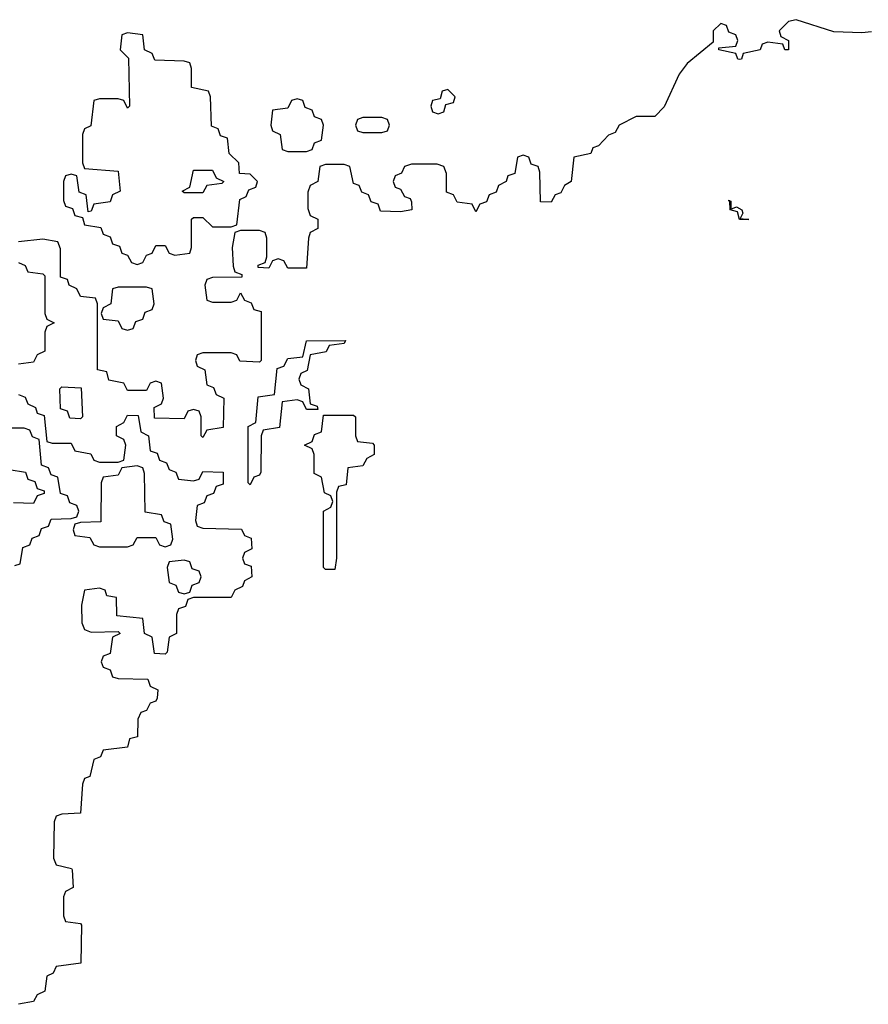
# Model space of a CAD drawing. Header units: inches. Extents: x 2773267 to 2867901, y 875810 to 985774.
# Tile 47 of 60: x 2807141 to 2808943, y 960142 to 962234. Entities that reach past the tile are written whole.
import ezdxf

# ---------------------------------------------------------------- set-up
doc = ezdxf.new("R2010")
doc.units = ezdxf.units.IN
doc.header["$MEASUREMENT"] = 0
doc.layers.add('C8906', color=7, linetype='Continuous')

msp = doc.modelspace()

# ---------------------------------------------------------------- linework, layer by layer
at = {"layer": 'C8906', "color": 6}
for points in [[(2808950, 962208), (2808930, 962206), (2808870, 962208), (2808790, 962234), (2808774, 962230), (2808754, 962210), (2808758, 962198), (2808774, 962190), (2808774, 962170), (2808766, 962170), (2808762, 962182), (2808730, 962186), (2808718, 962182), (2808714, 962170), (2808678, 962162), (2808674, 962150), (2808670, 962149.6), (2808666, 962150), (2808662, 962162), (2808626, 962170), (2808626, 962174), (2808662, 962178), (2808666, 962190), (2808662, 962202), (2808647.3, 962207.3), (2808642, 962222), (2808630, 962226), (2808614, 962210), (2808614, 962186), (2808558.8, 962141.2), (2808541.7, 962118.3), (2808510, 962049), (2808490, 962028), (2808450, 962028), (2808414, 962010), (2808405.4, 961994.6), (2808391.6, 961988.4), (2808370, 961966), (2808358, 961962), (2808354, 961950), (2808318, 961942), (2808312, 961890), (2808298, 961882), (2808290, 961866), (2808278, 961862), (2808270, 961846), (2808247.3, 961847.3), (2808246, 961910), (2808242, 961922), (2808227.3, 961927.3), (2808222, 961942), (2808210, 961946), (2808198, 961942), (2808192.7, 961907.3), (2808178, 961902), (2808174, 961890), (2808158, 961882), (2808152.7, 961867.3), (2808138, 961862), (2808132.7, 961847.3), (2808118, 961842), (2808110, 961826), (2808102, 961842), (2808070, 961846), (2808062, 961862), (2808047.3, 961867.3), (2808047.3, 961907.3), (2808042, 961922), (2808027.3, 961927.3), (2807972.7, 961927.3), (2807958, 961922), (2807952, 961908), (2807938, 961902), (2807934, 961890), (2807938, 961878), (2807950, 961874), (2807958, 961858), (2807970, 961854), (2807972.7, 961847.3), (2807974, 961830), (2807950, 961826), (2807907.3, 961827.3), (2807902, 961842), (2807887.3, 961847.3), (2807882, 961862), (2807867.3, 961867.3), (2807862, 961882), (2807850, 961886), (2807842, 961922), (2807830, 961926), (2807790, 961926), (2807778, 961922), (2807774, 961890), (2807758, 961882), (2807752.7, 961867.3), (2807752.7, 961832.7), (2807758, 961818), (2807774, 961810), (2807774, 961790), (2807758, 961782), (2807754, 961770), (2807750, 961706), (2807710, 961706), (2807702, 961722), (2807690, 961726), (2807678, 961722), (2807670, 961706), (2807647.3, 961707.3), (2807647.3, 961712.7), (2807662, 961718), (2807666, 961730), (2807666, 961770), (2807662, 961782), (2807650, 961786), (2807610, 961786), (2807598, 961782), (2807592, 961750), (2807594, 961710), (2807598, 961698), (2807612.7, 961692.7), (2807612.7, 961687.3), (2807550, 961686), (2807538, 961682), (2807534, 961670), (2807538, 961638), (2807550, 961634), (2807590, 961634), (2807602, 961638), (2807610, 961654), (2807618, 961638), (2807632.7, 961632.7), (2807638, 961618), (2807654, 961614), (2807654, 961510), (2807650, 961506), (2807608.4, 961508.4), (2807602, 961522), (2807590, 961526), (2807530, 961526), (2807518, 961522), (2807514, 961510), (2807518, 961498), (2807534, 961490), (2807538, 961458), (2807552.7, 961452.7), (2807558, 961438), (2807574, 961430), (2807572.7, 961367.3), (2807538, 961362), (2807530, 961346), (2807526, 961350), (2807526, 961390), (2807522, 961402), (2807510, 961406), (2807498, 961402), (2807490, 961386), (2807427.3, 961387.3), (2807426, 961410), (2807442, 961418), (2807446, 961430), (2807442, 961462), (2807430, 961466), (2807418, 961462), (2807410, 961446), (2807370, 961446), (2807362, 961462), (2807330, 961468), (2807326, 961486), (2807306, 961490), (2807306, 961630), (2807302, 961642), (2807270, 961646), (2807262, 961662), (2807246, 961670), (2807242, 961682), (2807227.3, 961687.3), (2807227.3, 961747.3), (2807222, 961762), (2807190, 961768), (2807138, 961762)], [(2807138, 961718), (2807152, 961712), (2807158, 961698), (2807190, 961694), (2807194, 961690), (2807194, 961610), (2807198, 961598), (2807214, 961590), (2807198, 961582), (2807194, 961570), (2807194, 961530), (2807178, 961522), (2807170, 961506), (2807138, 961502)], [(2807138, 961438), (2807152, 961432), (2807158, 961418), (2807174, 961410), (2807178, 961398), (2807192.7, 961392.7), (2807198, 961338), (2807210, 961334), (2807250, 961334), (2807258, 961318), (2807291.6, 961311.6), (2807298, 961298), (2807310, 961294), (2807350, 961294), (2807362, 961298), (2807366, 961330), (2807362, 961342), (2807346, 961350), (2807346, 961370), (2807362, 961378), (2807370, 961394), (2807392.7, 961392.7), (2807398, 961358), (2807414, 961350), (2807418, 961318), (2807432.7, 961312.7), (2807438, 961298), (2807452.7, 961292.7), (2807458, 961278), (2807472.7, 961272.7), (2807478, 961258), (2807510, 961254), (2807522, 961258), (2807530, 961274), (2807572.7, 961272.7), (2807572.7, 961247.3), (2807558, 961242), (2807552.7, 961227.3), (2807538, 961222), (2807532.7, 961207.3), (2807518, 961202), (2807514, 961170), (2807518, 961158), (2807530, 961154), (2807611.6, 961151.6), (2807618, 961138), (2807632.7, 961132.7), (2807634, 961110), (2807618, 961102), (2807614, 961090), (2807618, 961078), (2807632.7, 961072.7), (2807634, 961050), (2807618, 961042), (2807614, 961030), (2807598, 961022), (2807590, 961006), (2807510, 961006), (2807498, 961002), (2807492.7, 960987.3), (2807478, 960982), (2807474, 960970), (2807474, 960930), (2807458, 960922), (2807454, 960890), (2807450, 960886), (2807427.3, 960887.3), (2807422, 960922), (2807406, 960930), (2807402, 960962), (2807347.3, 960967.3), (2807346, 961006), (2807326, 961010), (2807322, 961022), (2807310, 961026), (2807278, 961022), (2807272, 960990), (2807272.7, 960952.7), (2807278, 960938), (2807292.7, 960932.7), (2807350, 960934), (2807354, 960930), (2807338, 960922), (2807332.7, 960887.3), (2807318, 960882), (2807314, 960870), (2807318, 960858), (2807332.7, 960852.7), (2807338, 960838), (2807350, 960834), (2807412.7, 960832.7), (2807418, 960818), (2807434, 960810), (2807432.7, 960792.7), (2807430, 960786), (2807418, 960782), (2807410, 960766), (2807398, 960762), (2807392, 960748), (2807391, 960710), (2807374, 960706), (2807370, 960688), (2807318, 960682), (2807312, 960668), (2807298, 960662), (2807290, 960626), (2807278, 960622), (2807274, 960610), (2807270, 960548), (2807230, 960546), (2807218, 960542), (2807214, 960530), (2807212.7, 960452.7), (2807218, 960438), (2807250.7, 960430.7), (2807252, 960428), (2807254, 960390), (2807238, 960382), (2807234, 960370), (2807234, 960330), (2807238, 960318), (2807270, 960314), (2807272, 960310), (2807270.7, 960229.3), (2807218, 960222), (2807212, 960208), (2807198, 960202), (2807194, 960170), (2807178, 960162), (2807170, 960148), (2807138, 960142)], [(2807130, 961074), (2807142, 961078), (2807147.3, 961112.7), (2807162, 961118), (2807167.3, 961132.7), (2807182, 961138), (2807187.3, 961152.7), (2807202, 961158), (2807207.3, 961172.7), (2807250, 961174), (2807262, 961178), (2807266, 961190), (2807262, 961202), (2807247.3, 961207.3), (2807242, 961222), (2807227.3, 961227.3), (2807222, 961262), (2807207.3, 961267.3), (2807202, 961282), (2807187.3, 961287.3), (2807182, 961342), (2807168, 961348), (2807162, 961362), (2807150, 961366), (2807110, 961366)], [(2807118, 961278), (2807152.7, 961272.7), (2807158, 961258), (2807172.7, 961252.7), (2807178, 961238), (2807192.7, 961232.7), (2807192.7, 961227.3), (2807178, 961222), (2807170, 961206), (2807127.3, 961207.3)]]:
    msp.add_lwpolyline(points, dxfattribs=at)
for points in [[(2807370, 962206), (2807358, 962202), (2807354, 962170), (2807372, 962152), (2807374, 962050), (2807370, 962046), (2807362, 962062), (2807350, 962066), (2807310, 962066), (2807298, 962062), (2807291.6, 962008.4), (2807278, 962002), (2807274, 961990), (2807274, 961930), (2807278, 961918), (2807350, 961912), (2807354, 961870), (2807338, 961862), (2807332.7, 961847.3), (2807298, 961842), (2807292.7, 961827.3), (2807286, 961826), (2807282, 961862), (2807267.3, 961867.3), (2807262, 961902), (2807250, 961906), (2807238, 961902), (2807234, 961890), (2807234, 961850), (2807238, 961838), (2807252.7, 961832.7), (2807258, 961818), (2807274, 961814), (2807278, 961798), (2807312.7, 961792.7), (2807318, 961778), (2807332.7, 961772.7), (2807338, 961758), (2807352.7, 961752.7), (2807358, 961738), (2807370, 961734), (2807378, 961718), (2807390, 961714), (2807402, 961718), (2807410, 961734), (2807422, 961738), (2807430, 961754), (2807450, 961754), (2807458, 961738), (2807470, 961734), (2807502, 961738), (2807506, 961750), (2807506, 961810), (2807510, 961814), (2807530, 961814), (2807550, 961794), (2807590, 961794), (2807602, 961798), (2807608, 961852), (2807622, 961858), (2807627.3, 961872.7), (2807642, 961878), (2807646, 961890), (2807630, 961906), (2807607.3, 961907.3), (2807606, 961930), (2807586, 961950), (2807582, 961982), (2807567.3, 961987.3), (2807562, 962002), (2807548, 962008), (2807546, 962070), (2807542, 962082), (2807506, 962090), (2807506, 962130), (2807502, 962142), (2807490, 962146), (2807428, 962148), (2807422, 962162), (2807406, 962170), (2807402, 962202)], [(2808050, 962086), (2808038, 962082), (2808034, 962066), (2808018, 962062), (2808014, 962050), (2808018, 962038), (2808030, 962034), (2808042, 962038), (2808046, 962054), (2808062, 962058), (2808066, 962070)], [(2807730, 962066), (2807718, 962062), (2807710, 962046), (2807678, 962042), (2807674, 962010), (2807678, 961998), (2807694, 961990), (2807698, 961958), (2807710, 961954), (2807750, 961954), (2807762, 961958), (2807767.3, 961972.7), (2807782, 961978), (2807786, 962010), (2807782, 962022), (2807767.3, 962027.3), (2807762, 962042), (2807747.3, 962047.3), (2807742, 962062)], [(2807910, 962026), (2807870, 962026), (2807858, 962022), (2807854, 962010), (2807858, 961998), (2807870, 961994), (2807910, 961994), (2807922, 961998), (2807926, 962010), (2807922, 962022)], [(2807490, 961866), (2807486, 961870), (2807502, 961878), (2807510, 961914), (2807550, 961914), (2807558, 961898), (2807574, 961890), (2807570, 961886), (2807538, 961882), (2807530, 961866)], [(2808649.4, 961849.2), (2808649.4, 961849.4), (2808646, 961850)], [(2808649.4, 961849.2), (2808651.3, 961848.7), (2808651.3, 961831.3), (2808663.7, 961836.3), (2808674.9, 961830), (2808676.8, 961823.2), (2808671.6, 961811.6), (2808690, 961809.2), (2808670, 961809.8), (2808665.8, 961825.8), (2808649.7, 961830)], [(2807410, 961666), (2807350, 961666), (2807338, 961662), (2807334, 961630), (2807318, 961622), (2807314, 961610), (2807318, 961598), (2807350, 961594), (2807358, 961578), (2807370, 961574), (2807382, 961578), (2807387.3, 961592.7), (2807402, 961598), (2807407.3, 961612.7), (2807422, 961618), (2807426, 961630), (2807422, 961662)], [(2807750, 961406), (2807742, 961422), (2807730, 961426), (2807698, 961422), (2807692.7, 961367.3), (2807658, 961362), (2807654, 961350), (2807652.7, 961272.7), (2807650, 961266), (2807638, 961262), (2807630, 961246), (2807626, 961250), (2807626, 961370), (2807642, 961378), (2807647.3, 961432.7), (2807682, 961438), (2807687.3, 961492.7), (2807702, 961498), (2807710, 961514), (2807742, 961518), (2807750, 961552), (2807832.7, 961552.7), (2807830, 961546), (2807798, 961542), (2807791.6, 961528.4), (2807758, 961522), (2807751.6, 961488.4), (2807738, 961482), (2807734, 961470), (2807738, 961458), (2807754, 961450), (2807758, 961418), (2807772.7, 961412.7), (2807774, 961406)], [(2807270, 961386), (2807247.3, 961387.3), (2807242, 961402), (2807227.3, 961407.3), (2807226, 961450), (2807230, 961454), (2807271.6, 961451.6), (2807274, 961390)], [(2807790, 961066), (2807786, 961070), (2807786, 961190), (2807802, 961198), (2807806, 961210), (2807802, 961222), (2807788.4, 961228.4), (2807782, 961262), (2807766, 961270), (2807766, 961310), (2807762, 961322), (2807746, 961330), (2807762, 961338), (2807767.3, 961352.7), (2807782, 961358), (2807786, 961394), (2807850, 961394), (2807854, 961390), (2807854, 961350), (2807858, 961338), (2807890, 961334), (2807894, 961330), (2807894, 961310), (2807878, 961302), (2807870, 961286), (2807838, 961282), (2807834, 961246), (2807818, 961242), (2807814, 961230), (2807814, 961090), (2807810, 961066)], [(2807390, 961286), (2807358, 961282), (2807350, 961266), (2807318, 961262), (2807314, 961250), (2807312.7, 961167.3), (2807270, 961166), (2807258, 961162), (2807254, 961150), (2807258, 961138), (2807290, 961134), (2807298, 961118), (2807310, 961114), (2807370, 961114), (2807382, 961118), (2807390, 961134), (2807430, 961134), (2807438, 961118), (2807450, 961114), (2807462, 961118), (2807466, 961130), (2807462, 961162), (2807447.3, 961167.3), (2807442, 961182), (2807407.3, 961187.3), (2807406, 961270), (2807402, 961282)], [(2807490, 961086), (2807458, 961082), (2807454, 961070), (2807458, 961038), (2807472.7, 961032.7), (2807478, 961018), (2807490, 961014), (2807502, 961018), (2807507.3, 961032.7), (2807522, 961038), (2807526, 961050), (2807522, 961062), (2807507.3, 961067.3), (2807502, 961082)]]:
    msp.add_lwpolyline(points, close=True, dxfattribs=at)

doc.saveas('drawing.dxf')
